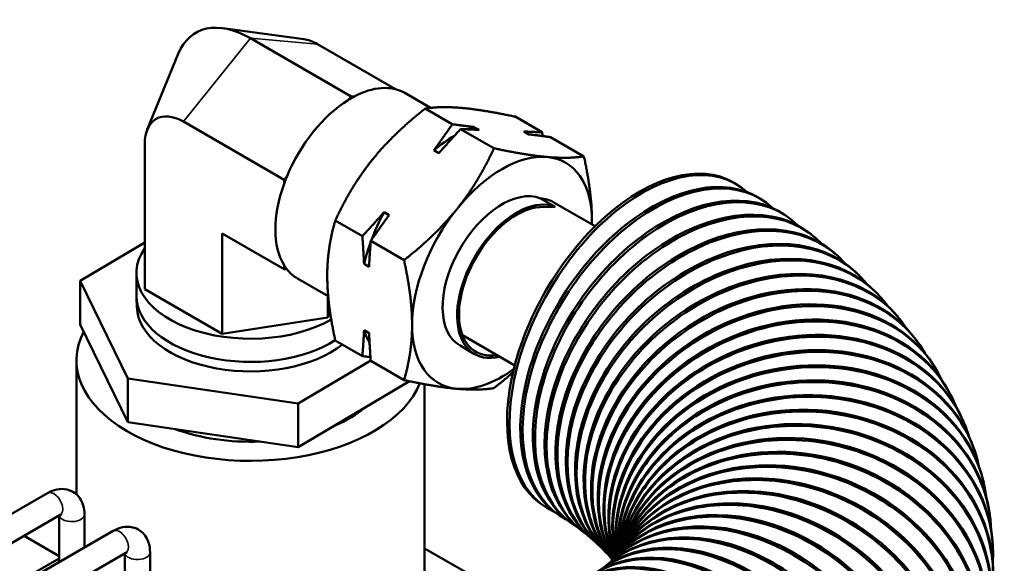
# Model space of a CAD drawing. Header units: inches. Extents: x 1 to 237, y 4 to 150.
# Tile 231 of 237: x 218.91 to 223.51, y 80.92 to 83.45. Entities that reach past the tile are written whole.
import ezdxf

# ---------------------------------------------------------------- set-up
doc = ezdxf.new("R2010")
doc.units = ezdxf.units.IN
doc.header["$LTSCALE"] = 7
doc.header["$MEASUREMENT"] = 0
doc.layers.add('Visible (ANSI)', color=7, linetype='Continuous', lineweight=50)
doc.layers.add('Visible Narrow (ANSI)', color=7, linetype='Continuous', lineweight=35)

msp = doc.modelspace()

# ---------------------------------------------------------------- linework, layer by layer
at = {"layer": 'Visible (ANSI)'}
for p, q in [((220.2398, 83.3631), (219.8625, 83.4145)), ((219.9914, 83.3675), (220.4609, 83.0964)), ((220.3043, 83.3396), (220.6677, 83.1298)), ((219.5097, 82.9415), (219.6539, 83.2941)), ((220.4609, 83.0964), (220.447, 83.0792)), ((220.4748, 83.0952), (220.4609, 83.0964)), ((220.8318, 83.0424), (220.7109, 83.1123)), ((220.9332, 82.9661), (220.8067, 83.0392)), ((221.3529, 82.9286), (221.2264, 83.0017)), ((219.6785, 82.9783), (220.148, 82.7072)), ((221.0344, 82.9533), (221.0579, 82.9398)), ((221.1277, 82.8538), (220.9722, 82.9436)), ((221.2906, 82.919), (221.2671, 82.9325)), ((221.5474, 82.8163), (221.3918, 82.9061)), ((219.4979, 82.1963), (219.4979, 82.874)), ((220.871, 82.8318), (220.8475, 82.8454)), ((220.1619, 82.7245), (220.148, 82.7072)), ((220.148, 82.7072), (220.148, 82.6887)), ((222.2449, 82.6948), (222.2562, 82.6883)), ((221.4127, 82.5809), (221.3448, 82.6201)), ((221.4043, 82.6028), (221.5996, 82.49)), ((222.3675, 82.6207), (222.3782, 82.6139)), ((220.6148, 82.5559), (220.6382, 82.5423)), ((222.4861, 82.5421), (222.4962, 82.5351)), ((220.5135, 82.4441), (220.387, 82.5171)), ((219.8592, 82.4568), (220.148, 82.29)), ((219.8592, 81.9877), (219.8592, 82.4568)), ((222.6004, 82.4588), (222.6099, 82.4515)), ((219.4979, 82.4141), (219.1968, 82.2357)), ((220.708, 82.3318), (220.5525, 82.4216)), ((222.7102, 82.3705), (222.719, 82.363)), ((220.148, 82.3085), (220.148, 82.29)), ((220.5448, 82.3014), (220.5213, 82.3149)), ((219.4592, 82.1644), (219.4592, 82.2726)), ((220.148, 82.29), (220.1619, 82.2888)), ((222.8152, 82.2769), (222.8233, 82.2693)), ((219.1968, 82.0316), (219.1968, 82.2357)), ((219.1968, 82.2357), (219.4192, 81.7801)), ((220.354, 82.1637), (220.2109, 82.2462)), ((219.8592, 81.9877), (219.4979, 82.1963)), ((222.915, 82.1778), (222.9225, 82.1699)), ((219.461, 82.1126), (219.4593, 82.1578)), ((220.3527, 82.064), (220.3527, 82.1644)), ((220.3631, 82.0865), (220.3527, 82.064)), ((219.1968, 82.0316), (219.4192, 81.576)), ((220.3527, 82.064), (219.8592, 81.9877)), ((223.0092, 82.0727), (223.0159, 82.0647)), ((220.5213, 82.0047), (220.5448, 81.9911)), ((220.9806, 81.9814), (221.2246, 81.8405)), ((220.5135, 81.8845), (220.387, 81.9575)), ((223.0971, 81.9613), (223.1031, 81.9532)), ((220.9692, 81.9331), (221.0371, 81.894)), ((219.1789, 81.8644), (219.1789, 81.2392)), ((220.2138, 81.6635), (220.5524, 81.8641)), ((220.708, 81.7722), (220.5525, 81.862)), ((223.1781, 81.8433), (223.1833, 81.8351)), ((219.4192, 81.576), (219.4192, 81.7801)), ((219.4192, 81.7801), (220.2138, 81.6635)), ((220.2138, 81.4594), (220.733, 81.767)), ((220.8039, 81.7533), (220.8039, 80.8438)), ((223.2511, 81.7185), (223.2555, 81.7103)), ((220.2138, 81.4594), (220.2138, 81.6635)), ((219.4192, 81.576), (220.2138, 81.4594)), ((223.3151, 81.5869), (223.3188, 81.5786)), ((223.3689, 81.4486), (223.3718, 81.4403)), ((223.4112, 81.3044), (223.4132, 81.296)), ((218.0855, 80.6918), (219.0442, 81.2453)), ((221.3699, 81.1793), (221.3812, 81.1727)), ((223.4406, 81.1551), (223.4418, 81.1467)), ((218.2036, 80.6236), (219.1033, 81.143)), ((219.0982, 81.1401), (219.0982, 80.9229)), ((219.2163, 81.146), (219.2163, 80.9911)), ((221.4317, 81.142), (221.4424, 81.1352)), ((218.3917, 80.515), (219.3504, 81.0685)), ((221.4874, 81.105), (221.4976, 81.098)), ((221.537, 81.0689), (221.5465, 81.0617)), ((218.9346, 81.0457), (219.0982, 80.9512)), ((221.5801, 81.0343), (221.589, 81.0268)), ((220.8039, 80.987), (221.0096, 80.8683)), ((221.6168, 81.0016), (221.625, 80.994)), ((221.6471, 80.9716), (221.6545, 80.9638)), ((221.7186, 80.9746), (221.716, 80.9708)), ((221.7202, 80.9772), (221.7197, 80.9762)), ((223.456, 81.0023), (223.4564, 80.9939)), ((218.5098, 80.4468), (219.4095, 80.9662)), ((218.9732, 80.8683), (219.0982, 80.9404)), ((219.4044, 80.9633), (219.4044, 80.7461)), ((219.5225, 80.9692), (219.5225, 80.8143)), ((221.671, 80.945), (221.6777, 80.937)), ((221.6852, 80.9373), (221.6778, 80.9303)), ((221.7019, 80.9541), (221.6953, 80.947)), ((221.7128, 80.9668), (221.7075, 80.9601))]:
    msp.add_line(p, q, dxfattribs=at)
for centre, major_axis, ratio, start_param, end_param in [((219.9914, 82.9503), (-0.2555, 0.4425), 0.57735, 5.497787, 6.70372), ((220.3043, 83.131), (0.1277, -0.2213), 0.57735, 2.356194, 2.721058), ((220.4609, 82.6792), (0.25, 0.433), 0.57735, 0, 0.746102), ((220.4609, 82.6792), (-0.25, -0.433), 0.57735, 3.887694, 3.966287), ((220.4609, 82.6792), (-0.25, -0.433), 0.57735, 3.966287, 4.934892), ((219.6785, 82.7697), (-0.1277, 0.2212), 0.57735, 5.497787, 7.068583), ((220.941, 82.4021), (-0.3116, -0.5397), 0.57735, 3.713237, 3.781719), ((220.941, 82.4021), (-0.3116, -0.5397), 0.57735, 3.92203, 4.140745), ((221.1652, 82.2726), (0.2967, 0.514), 0.57735, 0.261799, 1.308997), ((221.8074, 81.9371), (0.4375, 0.7578), 0.57735, 0, 3.141593), ((221.1652, 82.2726), (0.2968, 0.514), 0.57735, 5.497787, 6.544985), ((221.8187, 81.9305), (0.4375, 0.7578), 0.57735, 6.156809, 9.480108), ((221.8996, 81.8813), (0.4679, 0.7394), 0.60852, 0, 3.141593), ((220.4609, 82.6792), (-0.25, -0.433), 0.57735, 4.934892, 5.013485), ((221.9868, 81.8236), (0.4993, 0.7186), 0.638127, 0, 3.141593), ((220.4609, 82.6792), (-0.25, -0.433), 0.57735, 5.013485, 5.982089), ((221.9103, 81.8746), (0.4679, 0.7394), 0.60852, 6.163386, 9.472575), ((221.1652, 82.2726), (-0.196, -0.3395), 0.57735, 3.22211, 6.283185), ((221.9969, 81.8165), (0.4993, 0.7186), 0.638127, 6.168881, 9.465516), ((222.0687, 81.7639), (0.5317, 0.6949), 0.666096, 0, 3.141593), ((221.2331, 82.2334), (-0.196, -0.3395), 0.57735, 3.22211, 6.780549), ((221.2331, 82.2334), (-0.19, -0.3291), 0.57735, 3.37146, 6.718835), ((222.1452, 81.7024), (0.565, 0.6681), 0.692356, 0, 3.141593), ((222.0782, 81.7566), (0.5317, 0.6949), 0.666096, 6.17342, 9.45882), ((221.2168, 82.2781), (0.1875, 0.3248), 0.57735, 0, 0.281532), ((221.2847, 82.2389), (0.1875, 0.3248), 0.57735, 0.281532, 0.438562), ((220.941, 82.4021), (-0.3116, -0.5397), 0.57735, 4.760434, 4.992816), ((221.1652, 82.2726), (-0.2968, -0.514), 0.57735, 4.45059, 5.497787), ((222.216, 81.6393), (0.5992, 0.6377), 0.716838, 0, 3.141593), ((222.154, 81.6949), (0.565, 0.6681), 0.692356, 6.177099, 9.452403), ((221.1652, 82.2726), (0.2967, 0.514), 0.57735, 5.464558, 5.497787), ((222.2241, 81.6316), (0.5992, 0.6377), 0.716838, 6.179993, 9.4462), ((220.941, 82.4021), (-0.3116, -0.5397), 0.57735, 5.007772, 5.187943), ((222.2811, 81.5747), (0.634, 0.6031), 0.73948, 0, 3.141593), ((219.9914, 82.2726), (-0.5323, 0), 0.57735, 5.899469, 8.640082), ((222.3401, 81.5088), (0.6691, 0.5638), 0.760224, 0, 3.141593), ((222.2885, 81.5669), (0.634, 0.6031), 0.73948, 6.182164, 9.440167), ((220.4609, 82.6792), (-0.25, -0.433), 0.57735, 5.982089, 6.060682), ((222.3468, 81.5009), (0.6691, 0.5638), 0.760224, 6.183666, 9.432248), ((220.4609, 82.6792), (-0.25, -0.433), 0.57735, 6.060682, 6.283185), ((222.393, 81.4418), (0.7041, 0.5195), 0.779016, 0, 3.121787), ((222.4396, 81.3739), (0.7384, 0.4694), 0.795809, 0, 3.090241), ((222.399, 81.4338), (0.7041, 0.5195), 0.779016, 6.184558, 9.390186), ((219.9914, 82.1644), (-0.5322, 0), 0.57735, 0, 2.408137), ((222.4799, 81.3052), (0.7712, 0.4134), 0.810558, 0, 3.068763), ((222.4448, 81.3657), (0.7384, 0.4694), 0.795809, 6.184904, 9.359287), ((219.9914, 82.1191), (-0.5306, 0), 0.57735, 0.021457, 2.511067), ((222.5136, 81.2358), (0.8015, 0.3511), 0.823228, 0, 3.056395), ((221.1652, 82.2726), (-0.2968, -0.514), 0.57735, 5.497787, 6.544985), ((222.4843, 81.2969), (0.7712, 0.4134), 0.810558, 6.184786, 9.338335), ((219.9914, 81.8644), (-0.8125, 0), 0.57735, 5.992881, 9.194356), ((220.941, 82.4021), (-0.3116, -0.5397), 0.57735, 5.807632, 5.962417), ((222.5408, 81.1661), (0.8281, 0.2826), 0.833783, 0, 3.051873), ((222.5437, 81.1577), (0.8281, 0.2826), 0.833783, 6.183587, 9.322078), ((222.5173, 81.2275), (0.8015, 0.3511), 0.823228, 6.184306, 9.326412), ((222.5613, 81.0961), (0.8499, 0.2083), 0.842199, 0, 3.053825), ((222.5634, 81.0877), (0.8499, 0.2083), 0.842199, 6.182769, 9.324308), ((221.1652, 82.2726), (-0.2967, -0.514), 0.57735, 0.261799, 0.917514), ((222.5751, 81.0261), (0.8654, 0.129), 0.848453, 0, 3.061613), ((222.5764, 81.0177), (0.8654, 0.129), 0.848453, 6.181998, 9.332339), ((222.5822, 80.9561), (0.8738, 0.0462), 0.852528, 0, 3.073915), ((222.5826, 80.9478), (0.8738, 0.0462), 0.852528, 6.181405, 9.344636), ((222.5825, 80.8865), (0.8741, -0.0387), 0.854416, 0, 3.088173), ((222.5821, 80.8782), (0.8741, -0.0387), 0.854416, 6.181084, 9.359032), ((219.9914, 81.8644), (-0.6575, 0), 0.57735, 2.206333, 2.531918), ((222.576, 80.8173), (0.8662, -0.1236), 0.85411, 0, 3.103691), ((222.5749, 80.8091), (0.8662, -0.1236), 0.85411, 6.181074, 9.374671), ((222.5628, 80.7488), (0.8503, -0.2066), 0.851611, 0, 3.118434), ((219.9914, 81.8644), (-0.6575, 0), 0.57735, 1.006298, 1.637559), ((222.5609, 80.7406), (0.8503, -0.2066), 0.851611, 6.181351, 9.389207), ((222.5429, 80.6811), (0.827, -0.2859), 0.846926, 0, 3.130405), ((222.5164, 80.6144), (0.7974, -0.3602), 0.840068, 0, 3.138928), ((222.5402, 80.673), (0.827, -0.2859), 0.846926, 6.181832, 9.401158), ((222.4832, 80.5489), (0.763, -0.4283), 0.831053, 0, 3.141593), ((222.4436, 80.4847), (0.725, -0.4899), 0.819904, 0, 3.141593), ((222.5128, 80.6065), (0.7974, -0.3602), 0.840068, 6.182395, 9.408567), ((222.4789, 80.5411), (0.763, -0.4283), 0.831053, 6.182894, 9.413027), ((222.4384, 80.4771), (0.725, -0.4899), 0.819904, 6.183187, 9.418018), ((222.3452, 80.361), (0.6433, -0.5932), 0.791328, 0, 3.141593), ((222.3916, 80.4146), (0.6847, -0.5448), 0.806651, 6.183145, 9.423391), ((222.3975, 80.422), (0.6847, -0.5448), 0.806651, 0, 3.141593), ((222.2867, 80.3018), (0.6015, -0.6355), 0.773973, 0, 3.141593), ((222.3385, 80.3538), (0.6433, -0.5932), 0.791328, 6.182656, 9.429034), ((222.2222, 80.2446), (0.56, -0.6723), 0.754631, 0, 3.141593), ((222.2793, 80.2948), (0.6015, -0.6355), 0.773973, 6.181633, 9.434876), ((222.1519, 80.1895), (0.5194, -0.7042), 0.733352, 0, 3.141593), ((222.2141, 80.2379), (0.56, -0.6723), 0.754631, 6.180002, 9.440881), ((222.0759, 80.1367), (0.4799, -0.7316), 0.71019, 0, 3.141593), ((222.1431, 80.183), (0.5194, -0.7042), 0.733352, 6.177698, 9.447044), ((221.9944, 80.0862), (0.4418, -0.7553), 0.685206, 0, 3.141593), ((222.0665, 80.1305), (0.4799, -0.7316), 0.71019, 6.174659, 9.453389), ((221.9077, 80.0383), (0.405, -0.7756), 0.658463, 0, 3.141593), ((221.9844, 80.0803), (0.4418, -0.7553), 0.685206, 6.170816, 9.459961)]:
    msp.add_ellipse(centre, major_axis=major_axis, ratio=ratio, start_param=start_param, end_param=end_param, dxfattribs=at)
for points, weights in [([(220.8067, 83.0392), (220.6568, 82.9209), (220.5594, 82.7998)], [1.08082679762, 1.07908713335, 1]), ([(220.9791, 83.0421), (220.8817, 83.0508), (220.8067, 83.0392)], [1, 1.07908713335, 1.08082679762]), ([(221.2264, 83.0017), (221.0764, 83.0334), (220.9791, 83.0421)], [1.08082679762, 1.07908713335, 1]), ([(220.8475, 82.8454), (220.8892, 82.9023), (220.9332, 82.9661)], [1, 1.01112012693, 1.00845067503]), ([(220.9332, 82.9661), (220.9871, 82.9589), (221.0344, 82.9533)], [1.00845067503, 1.01112012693, 1]), ([(220.9722, 82.9436), (220.9182, 82.8856), (220.871, 82.8318)], [1.00845067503, 1.01112012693, 1]), ([(221.0579, 82.9398), (221.0162, 82.9421), (220.9722, 82.9436)], [1, 1.01112012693, 1.00845067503]), ([(221.2671, 82.9325), (221.3089, 82.9301), (221.3529, 82.9286)], [1, 1.01112012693, 1.00845067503]), ([(221.3918, 82.9061), (221.3379, 82.9134), (221.2906, 82.919)], [1.00845067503, 1.01112012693, 1]), ([(221.3529, 82.9286), (221.3535, 82.9198), (221.3541, 82.9111)], [1.00845067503, 1.00879606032, 1.0089106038]), ([(220.9554, 82.5712), (221.0528, 82.6923), (221.1277, 82.8538)], [1, 1.07908713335, 1.08082679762]), ([(221.1277, 82.8538), (221.2776, 82.8221), (221.375, 82.8134)], [1.08082679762, 1.07908713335, 1]), ([(221.375, 82.8134), (221.4724, 82.8047), (221.5474, 82.8163)], [1, 1.07908713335, 1.08082679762]), ([(221.5474, 82.8163), (221.5849, 82.6448), (221.5849, 82.5149)], [1.08082679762, 1.07908713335, 1]), ([(220.5594, 82.7998), (220.462, 82.6786), (220.387, 82.5171)], [1, 1.07908713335, 1.08082679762]), ([(220.5135, 82.4441), (220.5675, 82.5021), (220.6148, 82.5559)], [1.00845067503, 1.01112012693, 1]), ([(220.6382, 82.5423), (220.5965, 82.4853), (220.5525, 82.4216)], [1, 1.01112012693, 1.00845067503]), ([(220.708, 82.3318), (220.858, 82.45), (220.9554, 82.5712)], [1.08082679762, 1.07908713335, 1]), ([(220.387, 82.5171), (220.3496, 82.3888), (220.3496, 82.259)], [1.08082679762, 1.07908713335, 1]), ([(221.5849, 82.5149), (221.5849, 82.5067), (221.5847, 82.4986)], [1, 1.0046393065, 1.00901245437]), ([(220.5213, 82.3149), (220.5185, 82.3759), (220.5135, 82.4441)], [1, 1.01112012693, 1.00845067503]), ([(220.5525, 82.4216), (220.5475, 82.3592), (220.5448, 82.3014)], [1.00845067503, 1.01112012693, 1]), ([(220.7455, 82.0303), (220.7455, 82.1602), (220.708, 82.3318)], [1, 1.07908713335, 1.08082679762]), ([(220.3496, 82.259), (220.3496, 82.1291), (220.387, 81.9575)], [1, 1.07908713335, 1.08082679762]), ([(220.708, 81.7722), (220.7455, 81.9005), (220.7455, 82.0303)], [1.08082679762, 1.07908713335, 1]), ([(220.5135, 81.8845), (220.5185, 81.9469), (220.5213, 82.0047)], [1.00845067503, 1.01112012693, 1]), ([(220.5448, 81.9911), (220.5475, 81.9302), (220.5525, 81.862)], [1, 1.01112012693, 1.00845067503]), ([(220.5513, 81.8795), (220.5329, 81.8819), (220.5135, 81.8845)], [1.00859478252, 1.00940627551, 1.00845067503]), ([(221.2169, 81.8093), (221.1756, 81.7724), (221.1277, 81.7347)], [1.07182326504, 1.08027109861, 1.08082679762]), ([(220.9554, 81.7318), (220.858, 81.7405), (220.708, 81.7722)], [1, 1.07908713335, 1.08082679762]), ([(221.1277, 81.7347), (221.0528, 81.7231), (220.9554, 81.7318)], [1.08082679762, 1.07908713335, 1])]:
    msp.add_rational_spline(points, weights, degree=2, dxfattribs=at)
for points, knots in [([(219.0442, 81.2453), (219.0576, 81.2531), (219.0721, 81.2591), (219.1028, 81.2653), (219.119, 81.2657), (219.1472, 81.2591), (219.1592, 81.2538), (219.1796, 81.2395), (219.1881, 81.2308), (219.2022, 81.2105), (219.2074, 81.1988), (219.2147, 81.1735), (219.2163, 81.1597), (219.2163, 81.146)], [0, 0, 0, 0, 0.314159, 0.314159, 0.611451, 0.611451, 0.836785, 0.836785, 1.050201, 1.050201, 1.29221, 1.29221, 1.570796, 1.570796, 1.570796, 1.570796]), ([(219.1033, 81.143), (219.106, 81.1446), (219.1082, 81.1456), (219.1109, 81.1465), (219.1115, 81.1465), (219.1115, 81.1465)], [0, 0, 0, 0, 0.2067237, 0.2067237, 0.3804885, 0.3804885, 0.3804885, 0.3804885]), ([(219.3504, 81.0685), (219.3638, 81.0763), (219.3783, 81.0823), (219.409, 81.0885), (219.4252, 81.0889), (219.4535, 81.0823), (219.4655, 81.077), (219.4858, 81.0627), (219.4943, 81.054), (219.5084, 81.0337), (219.5136, 81.022), (219.5209, 80.9967), (219.5225, 80.9829), (219.5225, 80.9692)], [0, 0, 0, 0, 0.314159, 0.314159, 0.611451, 0.611451, 0.836785, 0.836785, 1.050201, 1.050201, 1.29221, 1.29221, 1.570796, 1.570796, 1.570796, 1.570796]), ([(219.4095, 80.9662), (219.4122, 80.9678), (219.4144, 80.9688), (219.4171, 80.9697), (219.4178, 80.9697), (219.4178, 80.9697)], [0, 0, 0, 0, 0.2067237, 0.2067237, 0.3804885, 0.3804885, 0.3804885, 0.3804885])]:
    msp.add_open_spline(points, degree=3, knots=knots, dxfattribs=at)
at = {"layer": 'Visible Narrow (ANSI)'}
for p, q in [((219.6785, 82.9783), (219.9914, 83.3675)), ((219.9914, 83.3675), (220.3043, 83.3396))]:
    msp.add_line(p, q, dxfattribs=at)
for centre, major_axis, start_param in [((219.0737, 81.1942), (0.0295, -0.0511), 0), ((219.1573, 81.146), (-0.0591, 0), 0.159548), ((219.38, 81.0174), (0.0295, -0.0511), 0), ((219.4635, 80.9692), (-0.0591, 0), 0.159548)]:
    msp.add_ellipse(centre, major_axis=major_axis, ratio=0.57735, start_param=start_param, end_param=3.141593, dxfattribs=at)

doc.saveas('drawing.dxf')
